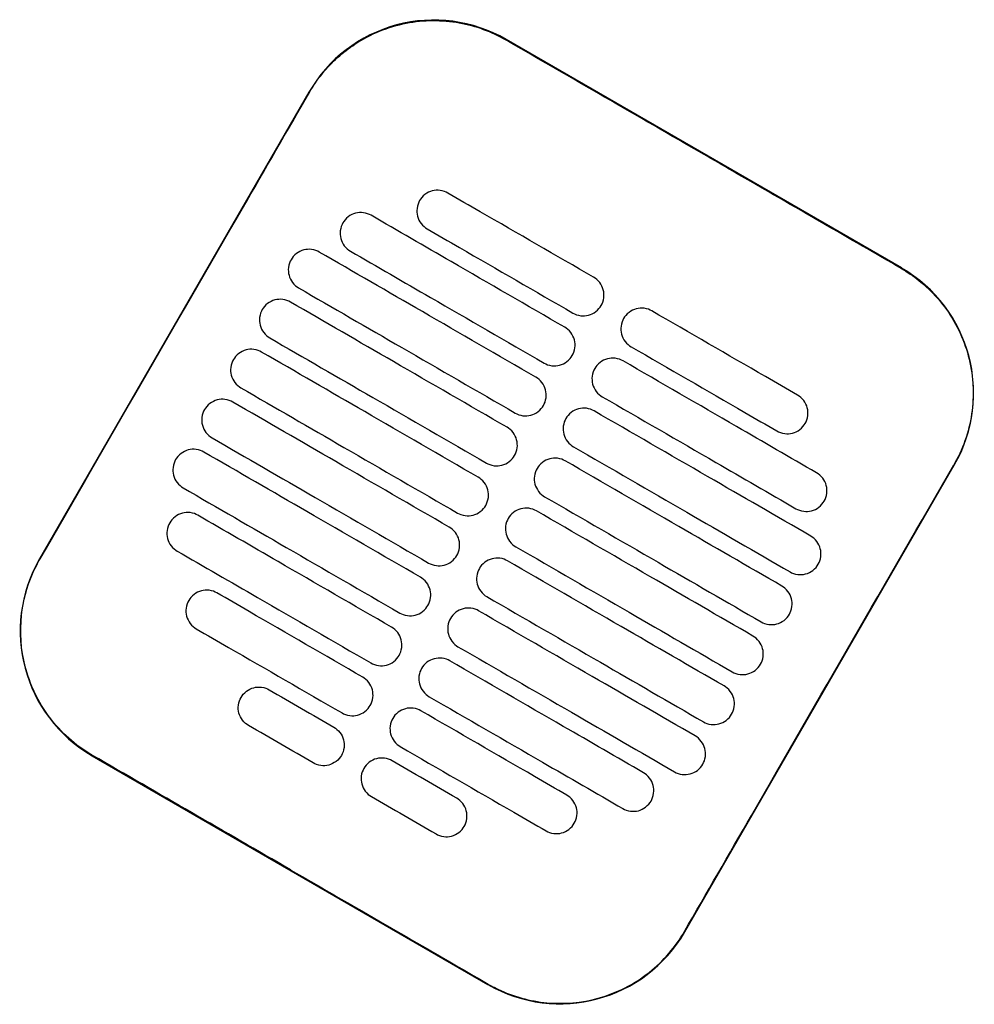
# Model space of a CAD drawing. Header units: metres. Extents: x 15.7 to 54.8, y -39.7 to 1.1.
# Tile 136 of 256: x 35.8 to 36, y -31.5 to -31.3. Entities that reach past the tile are written whole.
import ezdxf

# ---------------------------------------------------------------- set-up
doc = ezdxf.new("R2010")
doc.units = ezdxf.units.M
doc.header["$MEASUREMENT"] = 0
doc.layers.add('2D', color=252, linetype='Continuous')

# ---------------------------------------------------------------- blocks, each defined once
blk = doc.blocks.new('2D_QYOS_600')
for p, q in [((0.66975, -1.55474), (0.58749, -1.50722)), ((0.54651, -1.5182), (0.49048, -1.61518)), ((0.6247, -1.69271), (0.68072, -1.59573)), ((0.50145, -1.65616), (0.58371, -1.70368))]:
    blk.add_line(p, q)
for centre, start, end in [((0.57248, -1.5332), 59.9865, 149.9865), ((0.65474, -1.58072), 329.9865, 59.9865), ((0.51646, -1.63018), 149.9865, 239.9865), ((0.59872, -1.6777), 239.9865, 329.9865)]:
    blk.add_arc(centre, 0.03, start, end)
for points, knots in [([(0.5466, -1.51825), (0.5474, -1.51686), (0.54831, -1.51554), (0.55126, -1.51193), (0.55353, -1.50988), (0.55932, -1.50608), (0.56295, -1.5046), (0.57039, -1.50315), (0.57413, -1.50312), (0.58118, -1.50439), (0.58444, -1.50559), (0.58743, -1.50732)], [12.978915, 12.978915, 12.978915, 12.978915, 13.461173, 13.461173, 14.374287, 14.374287, 15.53872, 15.53872, 16.650066, 16.650066, 17.687358, 17.687358, 17.687358, 17.687358]), ([(0.49058, -1.61523), (0.50462, -1.59094), (0.51866, -1.56665), (0.53733, -1.53432), (0.54196, -1.52628), (0.5466, -1.51825)], [1.133412, 1.133412, 1.133412, 1.133412, 2.681586, 2.681586, 3.193366, 3.193366, 3.193366, 3.193366]), ([(0.66969, -1.55484), (0.6591, -1.54872), (0.64807, -1.54236), (0.6326, -1.53342), (0.63056, -1.53225), (0.62856, -1.53109)], [-21.78268, -21.78268, -21.78268, -21.78268, -17.142885, -17.142885, -16.423665, -16.423665, -16.423665, -16.423665]), ([(0.57539, -1.53915), (0.57497, -1.53891), (0.57442, -1.53869), (0.57324, -1.53854), (0.57268, -1.53858), (0.57161, -1.53886), (0.57109, -1.53911), (0.57013, -1.53984), (0.56977, -1.5403), (0.56952, -1.54073)], [-0.5513873, -0.5513873, -0.5513873, -0.5513873, -0.4031046, -0.4031046, -0.2776919, -0.2776919, -0.1471638, -0.1471638, 0, 0, 0, 0]), ([(0.60571, -1.55667), (0.59784, -1.55212), (0.58997, -1.54758), (0.57987, -1.54174), (0.57763, -1.54045), (0.57539, -1.53915)], [0.699452, 0.699452, 0.699452, 0.699452, 3.425217, 3.425217, 4.200582, 4.200582, 4.200582, 4.200582]), ([(0.56952, -1.54073), (0.56928, -1.54115), (0.56906, -1.5417), (0.56891, -1.54289), (0.56894, -1.54344), (0.56923, -1.54452), (0.56948, -1.54504), (0.57021, -1.54599), (0.57066, -1.54635), (0.57109, -1.5466)], [-0.5553355, -0.5553355, -0.5553355, -0.5553355, -0.4045594, -0.4045594, -0.278267, -0.278267, -0.1472206, -0.1472206, 0, 0, 0, 0]), ([(0.55943, -1.54379), (0.55901, -1.54355), (0.55846, -1.54333), (0.55728, -1.54318), (0.55672, -1.54322), (0.55565, -1.5435), (0.55513, -1.54375), (0.55417, -1.54448), (0.55381, -1.54494), (0.55356, -1.54537)], [-0.5514247, -0.5514247, -0.5514247, -0.5514247, -0.4031161, -0.4031161, -0.2776965, -0.2776965, -0.1471644, -0.1471644, 0, 0, 0, 0]), ([(0.5997, -1.56706), (0.59184, -1.56251), (0.58397, -1.55797), (0.57054, -1.55021), (0.56499, -1.547), (0.55943, -1.54379)], [0.699452, 0.699452, 0.699452, 0.699452, 3.42526, 3.42526, 5.350619, 5.350619, 5.350619, 5.350619]), ([(0.55356, -1.54537), (0.55332, -1.54579), (0.5531, -1.54634), (0.55295, -1.54753), (0.55298, -1.54808), (0.55326, -1.54916), (0.55352, -1.54967), (0.55425, -1.55063), (0.5547, -1.55099), (0.55513, -1.55124)], [-0.5553006, -0.5553006, -0.5553006, -0.5553006, -0.4045498, -0.4045498, -0.2782639, -0.2782639, -0.1472208, -0.1472208, 0, 0, 0, 0]), ([(0.57109, -1.5466), (0.57333, -1.54789), (0.57556, -1.54919), (0.58567, -1.55502), (0.59354, -1.55957), (0.6014, -1.56411)], [2.649916, 2.649916, 2.649916, 2.649916, 3.425249, 3.425249, 6.151046, 6.151046, 6.151046, 6.151046]), ([(0.54866, -1.55143), (0.54824, -1.55119), (0.54769, -1.55097), (0.54651, -1.55082), (0.54596, -1.55086), (0.54488, -1.55114), (0.54436, -1.55139), (0.54341, -1.55212), (0.54304, -1.55258), (0.54279, -1.55301)], [-0.5514376, -0.5514376, -0.5514376, -0.5514376, -0.4031217, -0.4031217, -0.2776979, -0.2776979, -0.1471642, -0.1471642, 0, 0, 0, 0]), ([(0.5937, -1.57745), (0.58583, -1.5729), (0.57797, -1.56836), (0.56295, -1.55969), (0.55581, -1.55556), (0.54866, -1.55143)], [0.699452, 0.699452, 0.699452, 0.699452, 3.425292, 3.425292, 5.900643, 5.900643, 5.900643, 5.900643]), ([(0.55513, -1.55124), (0.56068, -1.55445), (0.56624, -1.55766), (0.57967, -1.56541), (0.58753, -1.56996), (0.5954, -1.5745)], [1.499949, 1.499949, 1.499949, 1.499949, 3.425284, 3.425284, 6.151116, 6.151116, 6.151116, 6.151116]), ([(0.54279, -1.55301), (0.54255, -1.55343), (0.54233, -1.55398), (0.54218, -1.55517), (0.54222, -1.55572), (0.5425, -1.5568), (0.54275, -1.55731), (0.54348, -1.55827), (0.54394, -1.55863), (0.54436, -1.55888)], [-0.5552879, -0.5552879, -0.5552879, -0.5552879, -0.4045447, -0.4045447, -0.2782629, -0.2782629, -0.1472212, -0.1472212, 0, 0, 0, 0]), ([(0.66969, -1.55484), (0.67097, -1.55558), (0.6722, -1.55641), (0.67535, -1.55892), (0.67713, -1.56075), (0.67866, -1.56278), (0.68096, -1.56585), (0.68264, -1.56932), (0.68461, -1.57671), (0.68488, -1.58056), (0.68395, -1.58819), (0.68274, -1.59189), (0.68078, -1.5954), (0.6807, -1.59554), (0.68063, -1.59567)], [17.619777, 17.619777, 17.619777, 17.619777, 18.064718, 18.064718, 18.827754, 18.827754, 18.827754, 19.97637, 19.97637, 21.122539, 21.122539, 22.281306, 22.281306, 22.328075, 22.328075, 22.328075, 22.328075]), ([(0.60727, -1.56254), (0.60752, -1.56212), (0.60774, -1.56156), (0.60789, -1.56038), (0.60785, -1.55982), (0.60757, -1.55875), (0.60732, -1.55823), (0.60659, -1.55728), (0.60613, -1.55691), (0.60571, -1.55667)], [-0.5553984, -0.5553984, -0.5553984, -0.5553984, -0.4045681, -0.4045681, -0.278271, -0.278271, -0.1472202, -0.1472202, 0, 0, 0, 0]), ([(0.54436, -1.55888), (0.55151, -1.56301), (0.55865, -1.56713), (0.57366, -1.5758), (0.58153, -1.58035), (0.5894, -1.58489)], [0.949972, 0.949972, 0.949972, 0.949972, 3.425307, 3.425307, 6.151164, 6.151164, 6.151164, 6.151164]), ([(0.54266, -1.56182), (0.54224, -1.56158), (0.54169, -1.56136), (0.54051, -1.56121), (0.53996, -1.56125), (0.53888, -1.56153), (0.53836, -1.56178), (0.5374, -1.56251), (0.53704, -1.56297), (0.53679, -1.5634)], [-0.5514273, -0.5514273, -0.5514273, -0.5514273, -0.4031209, -0.4031209, -0.2776962, -0.2776962, -0.1471634, -0.1471634, 0, 0, 0, 0]), ([(0.53679, -1.5634), (0.53655, -1.56382), (0.53633, -1.56437), (0.53618, -1.56556), (0.53622, -1.56611), (0.5365, -1.56719), (0.53675, -1.5677), (0.53748, -1.56866), (0.53794, -1.56902), (0.53836, -1.56927)], [-0.5552955, -0.5552955, -0.5552955, -0.5552955, -0.4045438, -0.4045438, -0.2782634, -0.2782634, -0.1472215, -0.1472215, 0, 0, 0, 0]), ([(0.5877, -1.58784), (0.57983, -1.58329), (0.57196, -1.57875), (0.55695, -1.57008), (0.54981, -1.56595), (0.54266, -1.56182)], [0.699452, 0.699452, 0.699452, 0.699452, 3.425313, 3.425313, 5.900643, 5.900643, 5.900643, 5.900643]), ([(0.6014, -1.56411), (0.60183, -1.56436), (0.60238, -1.56457), (0.60356, -1.56472), (0.60411, -1.56469), (0.60519, -1.56441), (0.6057, -1.56415), (0.60666, -1.56342), (0.60703, -1.56296), (0.60727, -1.56254)], [-0.551307, -0.551307, -0.551307, -0.551307, -0.4030846, -0.4030846, -0.2776802, -0.2776802, -0.1471604, -0.1471604, 0, 0, 0, 0]), ([(0.61782, -1.56366), (0.6174, -1.56342), (0.61685, -1.5632), (0.61567, -1.56305), (0.61511, -1.56309), (0.61404, -1.56337), (0.61352, -1.56362), (0.61256, -1.56435), (0.61219, -1.56481), (0.61195, -1.56524)], [-0.5512944, -0.5512944, -0.5512944, -0.5512944, -0.4030833, -0.4030833, -0.2776787, -0.2776787, -0.1471599, -0.1471599, 0, 0, 0, 0]), ([(0.64814, -1.58118), (0.6459, -1.57988), (0.64366, -1.57859), (0.63355, -1.57275), (0.62569, -1.56821), (0.61782, -1.56366)], [2.649852, 2.649852, 2.649852, 2.649852, 3.425217, 3.425217, 6.150982, 6.150982, 6.150982, 6.150982]), ([(0.61195, -1.56524), (0.61171, -1.56566), (0.61149, -1.56621), (0.61134, -1.5674), (0.61137, -1.56795), (0.61165, -1.56903), (0.61191, -1.56955), (0.61263, -1.5705), (0.61309, -1.57086), (0.61352, -1.57111)], [-0.555416, -0.555416, -0.555416, -0.555416, -0.4045716, -0.4045716, -0.2782736, -0.2782736, -0.1472211, -0.1472211, 0, 0, 0, 0]), ([(0.60127, -1.57293), (0.60152, -1.57251), (0.60173, -1.57195), (0.60188, -1.57077), (0.60185, -1.57021), (0.60157, -1.56914), (0.60131, -1.56862), (0.60059, -1.56767), (0.60013, -1.5673), (0.5997, -1.56706)], [-0.5553839, -0.5553839, -0.5553839, -0.5553839, -0.4045626, -0.4045626, -0.2782686, -0.2782686, -0.1472195, -0.1472195, 0, 0, 0, 0]), ([(0.53836, -1.56927), (0.5455, -1.5734), (0.55265, -1.57752), (0.56766, -1.5862), (0.57553, -1.59074), (0.5834, -1.59529)], [0.949998, 0.949998, 0.949998, 0.949998, 3.42532, 3.42532, 6.151189, 6.151189, 6.151189, 6.151189]), ([(0.53666, -1.57221), (0.53624, -1.57197), (0.53569, -1.57175), (0.53451, -1.5716), (0.53395, -1.57164), (0.53288, -1.57192), (0.53236, -1.57217), (0.5314, -1.5729), (0.53104, -1.57336), (0.53079, -1.57379)], [-0.5514137, -0.5514137, -0.5514137, -0.5514137, -0.4031194, -0.4031194, -0.2776944, -0.2776944, -0.1471627, -0.1471627, 0, 0, 0, 0]), ([(0.61352, -1.57111), (0.62138, -1.57566), (0.62925, -1.5802), (0.63936, -1.58604), (0.6416, -1.58733), (0.64383, -1.58862)], [0.699452, 0.699452, 0.699452, 0.699452, 3.425249, 3.425249, 4.200582, 4.200582, 4.200582, 4.200582]), ([(0.53079, -1.57379), (0.53055, -1.57421), (0.53033, -1.57476), (0.53018, -1.57595), (0.53021, -1.5765), (0.5305, -1.57758), (0.53075, -1.5781), (0.53148, -1.57905), (0.53193, -1.57941), (0.53236, -1.57966)], [-0.5553078, -0.5553078, -0.5553078, -0.5553078, -0.4045446, -0.4045446, -0.2782647, -0.2782647, -0.147222, -0.147222, 0, 0, 0, 0]), ([(0.5817, -1.59823), (0.57383, -1.59368), (0.56596, -1.58914), (0.55095, -1.58047), (0.5438, -1.57634), (0.53666, -1.57221)], [0.699452, 0.699452, 0.699452, 0.699452, 3.425322, 3.425322, 5.900643, 5.900643, 5.900643, 5.900643]), ([(0.5954, -1.5745), (0.59582, -1.57475), (0.59637, -1.57497), (0.59755, -1.57511), (0.59811, -1.57508), (0.59918, -1.5748), (0.5997, -1.57454), (0.60066, -1.57381), (0.60103, -1.57335), (0.60127, -1.57293)], [-0.551317, -0.551317, -0.551317, -0.551317, -0.4030867, -0.4030867, -0.2776803, -0.2776803, -0.1471597, -0.1471597, 0, 0, 0, 0]), ([(0.61182, -1.57405), (0.61139, -1.57381), (0.61085, -1.57359), (0.60966, -1.57344), (0.60911, -1.57348), (0.60804, -1.57376), (0.60752, -1.57401), (0.60656, -1.57475), (0.60619, -1.5752), (0.60595, -1.57563)], [-0.5513075, -0.5513075, -0.5513075, -0.5513075, -0.4030857, -0.4030857, -0.2776792, -0.2776792, -0.1471593, -0.1471593, 0, 0, 0, 0]), ([(0.60595, -1.57563), (0.6057, -1.57605), (0.60548, -1.5766), (0.60533, -1.57779), (0.60537, -1.57834), (0.60565, -1.57942), (0.6059, -1.57994), (0.60663, -1.58089), (0.60709, -1.58126), (0.60751, -1.5815)], [-0.5553971, -0.5553971, -0.5553971, -0.5553971, -0.4045652, -0.4045652, -0.2782705, -0.2782705, -0.1472202, -0.1472202, 0, 0, 0, 0]), ([(0.65209, -1.59732), (0.64653, -1.59411), (0.64098, -1.5909), (0.62755, -1.58314), (0.61968, -1.5786), (0.61182, -1.57405)], [1.499901, 1.499901, 1.499901, 1.499901, 3.42526, 3.42526, 6.151068, 6.151068, 6.151068, 6.151068]), ([(0.59527, -1.58332), (0.59551, -1.5829), (0.59573, -1.58235), (0.59588, -1.58116), (0.59584, -1.5806), (0.59556, -1.57953), (0.59531, -1.57901), (0.59458, -1.57806), (0.59413, -1.57769), (0.5937, -1.57745)], [-0.5553742, -0.5553742, -0.5553742, -0.5553742, -0.4045587, -0.4045587, -0.278267, -0.278267, -0.1472191, -0.1472191, 0, 0, 0, 0]), ([(0.53236, -1.57966), (0.5395, -1.58379), (0.54665, -1.58791), (0.56166, -1.59659), (0.56953, -1.60113), (0.57739, -1.60568)], [0.950001, 0.950001, 0.950001, 0.950001, 3.425322, 3.425322, 6.151192, 6.151192, 6.151192, 6.151192]), ([(0.53066, -1.5826), (0.53023, -1.58236), (0.52969, -1.58214), (0.5285, -1.58199), (0.52795, -1.58203), (0.52688, -1.58231), (0.52636, -1.58256), (0.5254, -1.5833), (0.52503, -1.58375), (0.52479, -1.58418)], [-0.5513969, -0.5513969, -0.5513969, -0.5513969, -0.4031172, -0.4031172, -0.2776925, -0.2776925, -0.1471621, -0.1471621, 0, 0, 0, 0]), ([(0.60751, -1.5815), (0.61538, -1.58605), (0.62325, -1.59059), (0.63668, -1.59835), (0.64223, -1.60156), (0.64779, -1.60477)], [0.699452, 0.699452, 0.699452, 0.699452, 3.425284, 3.425284, 5.350619, 5.350619, 5.350619, 5.350619]), ([(0.6497, -1.58705), (0.64995, -1.58663), (0.65017, -1.58607), (0.65032, -1.58489), (0.65028, -1.58433), (0.65, -1.58326), (0.64975, -1.58274), (0.64902, -1.58179), (0.64856, -1.58142), (0.64814, -1.58118)], [-0.5554179, -0.5554179, -0.5554179, -0.5554179, -0.4045683, -0.4045683, -0.2782761, -0.2782761, -0.1472238, -0.1472238, 0, 0, 0, 0]), ([(0.52479, -1.58418), (0.52454, -1.5846), (0.52432, -1.58515), (0.52417, -1.58634), (0.52421, -1.58689), (0.52449, -1.58797), (0.52474, -1.58849), (0.52547, -1.58944), (0.52593, -1.58981), (0.52636, -1.59005)], [-0.5553248, -0.5553248, -0.5553248, -0.5553248, -0.4045472, -0.4045472, -0.2782668, -0.2782668, -0.1472227, -0.1472227, 0, 0, 0, 0]), ([(0.57569, -1.60862), (0.56783, -1.60408), (0.55996, -1.59953), (0.54495, -1.59086), (0.5378, -1.58673), (0.53066, -1.5826)], [0.699452, 0.699452, 0.699452, 0.699452, 3.425321, 3.425321, 5.900643, 5.900643, 5.900643, 5.900643]), ([(0.5894, -1.58489), (0.58982, -1.58514), (0.59037, -1.58536), (0.59155, -1.58551), (0.5921, -1.58547), (0.59318, -1.58519), (0.5937, -1.58493), (0.59466, -1.5842), (0.59502, -1.58374), (0.59527, -1.58332)], [-0.5513236, -0.5513236, -0.5513236, -0.5513236, -0.4030881, -0.4030881, -0.2776804, -0.2776804, -0.1471592, -0.1471592, 0, 0, 0, 0]), ([(0.60581, -1.58445), (0.60539, -1.5842), (0.60484, -1.58398), (0.60366, -1.58383), (0.60311, -1.58387), (0.60203, -1.58415), (0.60151, -1.58441), (0.60056, -1.58514), (0.60019, -1.5856), (0.59994, -1.58602)], [-0.5513173, -0.5513173, -0.5513173, -0.5513173, -0.4030875, -0.4030875, -0.2776797, -0.2776797, -0.147159, -0.147159, 0, 0, 0, 0]), ([(0.59994, -1.58602), (0.5997, -1.58644), (0.59948, -1.58699), (0.59933, -1.58818), (0.59937, -1.58874), (0.59965, -1.58981), (0.5999, -1.59033), (0.60063, -1.59128), (0.60109, -1.59165), (0.60151, -1.59189)], [-0.555383, -0.555383, -0.555383, -0.555383, -0.4045605, -0.4045605, -0.2782682, -0.2782682, -0.1472195, -0.1472195, 0, 0, 0, 0]), ([(0.65085, -1.61046), (0.64371, -1.60633), (0.63656, -1.60221), (0.62155, -1.59354), (0.61368, -1.58899), (0.60581, -1.58445)], [0.949941, 0.949941, 0.949941, 0.949941, 3.425291, 3.425291, 6.151132, 6.151132, 6.151132, 6.151132]), ([(0.58927, -1.59371), (0.58951, -1.59329), (0.58973, -1.59274), (0.58988, -1.59155), (0.58984, -1.591), (0.58956, -1.58992), (0.58931, -1.5894), (0.58858, -1.58845), (0.58812, -1.58808), (0.5877, -1.58784)], [-0.5553693, -0.5553693, -0.5553693, -0.5553693, -0.4045566, -0.4045566, -0.2782661, -0.2782661, -0.1472189, -0.1472189, 0, 0, 0, 0]), ([(0.64383, -1.58862), (0.64426, -1.58887), (0.6448, -1.58908), (0.64599, -1.58923), (0.64654, -1.5892), (0.64761, -1.58892), (0.64813, -1.58866), (0.64909, -1.58793), (0.64946, -1.58747), (0.6497, -1.58705)], [-0.5513007, -0.5513007, -0.5513007, -0.5513007, -0.4030941, -0.4030941, -0.2776814, -0.2776814, -0.1471603, -0.1471603, 0, 0, 0, 0]), ([(0.52636, -1.59005), (0.5335, -1.59418), (0.54064, -1.59831), (0.55566, -1.60698), (0.56352, -1.61152), (0.57139, -1.61607)], [0.949982, 0.949982, 0.949982, 0.949982, 3.425312, 3.425312, 6.151173, 6.151173, 6.151173, 6.151173]), ([(0.52465, -1.593), (0.52423, -1.59275), (0.52368, -1.59253), (0.5225, -1.59238), (0.52195, -1.59242), (0.52087, -1.5927), (0.52035, -1.59296), (0.5194, -1.59369), (0.51903, -1.59415), (0.51878, -1.59457)], [-0.5513769, -0.5513769, -0.5513769, -0.5513769, -0.4031143, -0.4031143, -0.2776905, -0.2776905, -0.1471617, -0.1471617, 0, 0, 0, 0]), ([(0.60151, -1.59189), (0.60938, -1.59644), (0.61725, -1.60098), (0.63226, -1.60965), (0.6394, -1.61378), (0.64655, -1.61791)], [0.699452, 0.699452, 0.699452, 0.699452, 3.425308, 3.425308, 5.900643, 5.900643, 5.900643, 5.900643]), ([(0.56969, -1.61901), (0.56182, -1.61447), (0.55396, -1.60992), (0.53894, -1.60125), (0.5318, -1.59712), (0.52465, -1.593)], [0.699452, 0.699452, 0.699452, 0.699452, 3.425308, 3.425308, 5.900643, 5.900643, 5.900643, 5.900643]), ([(0.5834, -1.59529), (0.58382, -1.59553), (0.58437, -1.59575), (0.58555, -1.5959), (0.5861, -1.59586), (0.58718, -1.59558), (0.5877, -1.59533), (0.58866, -1.59459), (0.58902, -1.59414), (0.58927, -1.59371)], [-0.5513269, -0.5513269, -0.5513269, -0.5513269, -0.403089, -0.403089, -0.2776804, -0.2776804, -0.1471589, -0.1471589, 0, 0, 0, 0]), ([(0.59981, -1.59484), (0.59939, -1.59459), (0.59884, -1.59437), (0.59766, -1.59423), (0.59711, -1.59426), (0.59603, -1.59454), (0.59551, -1.5948), (0.59455, -1.59553), (0.59419, -1.59599), (0.59394, -1.59641)], [-0.5513238, -0.5513238, -0.5513238, -0.5513238, -0.4030887, -0.4030887, -0.27768, -0.27768, -0.1471588, -0.1471588, 0, 0, 0, 0]), ([(0.51878, -1.59457), (0.51854, -1.59499), (0.51832, -1.59554), (0.51817, -1.59673), (0.51821, -1.59729), (0.51849, -1.59836), (0.51874, -1.59888), (0.51947, -1.59983), (0.51993, -1.6002), (0.52035, -1.60044)], [-0.5553464, -0.5553464, -0.5553464, -0.5553464, -0.4045515, -0.4045515, -0.2782697, -0.2782697, -0.1472236, -0.1472236, 0, 0, 0, 0]), ([(0.59394, -1.59641), (0.5937, -1.59683), (0.59348, -1.59739), (0.59333, -1.59857), (0.59337, -1.59913), (0.59365, -1.6002), (0.5939, -1.60072), (0.59463, -1.60167), (0.59509, -1.60204), (0.59551, -1.60228)], [-0.5553737, -0.5553737, -0.5553737, -0.5553737, -0.4045574, -0.4045574, -0.2782667, -0.2782667, -0.1472191, -0.1472191, 0, 0, 0, 0]), ([(0.64485, -1.62085), (0.6377, -1.61673), (0.63056, -1.6126), (0.61555, -1.60393), (0.60768, -1.59938), (0.59981, -1.59484)], [0.949982, 0.949982, 0.949982, 0.949982, 3.425312, 3.425312, 6.151173, 6.151173, 6.151173, 6.151173]), ([(0.6246, -1.69265), (0.62916, -1.68476), (0.63389, -1.67656), (0.65254, -1.64426), (0.66658, -1.61996), (0.68063, -1.59567)], [-3.18138, -3.18138, -3.18138, -3.18138, -2.673929, -2.673929, -1.133377, -1.133377, -1.133377, -1.133377]), ([(0.58326, -1.6041), (0.58351, -1.60368), (0.58373, -1.60313), (0.58388, -1.60194), (0.58384, -1.60139), (0.58356, -1.60031), (0.58331, -1.59979), (0.58258, -1.59884), (0.58212, -1.59848), (0.5817, -1.59823)], [-0.5553691, -0.5553691, -0.5553691, -0.5553691, -0.4045561, -0.4045561, -0.278266, -0.278266, -0.1472189, -0.1472189, 0, 0, 0, 0]), ([(0.65366, -1.60319), (0.6539, -1.60277), (0.65412, -1.60222), (0.65427, -1.60103), (0.65423, -1.60048), (0.65395, -1.5994), (0.6537, -1.59888), (0.65297, -1.59793), (0.65252, -1.59756), (0.65209, -1.59732)], [-0.5553798, -0.5553798, -0.5553798, -0.5553798, -0.4045588, -0.4045588, -0.278273, -0.278273, -0.147224, -0.147224, 0, 0, 0, 0]), ([(0.52035, -1.60044), (0.5275, -1.60457), (0.53464, -1.6087), (0.54965, -1.61737), (0.55752, -1.62191), (0.56539, -1.62646)], [0.949941, 0.949941, 0.949941, 0.949941, 3.425292, 3.425292, 6.151132, 6.151132, 6.151132, 6.151132]), ([(0.59551, -1.60228), (0.60338, -1.60683), (0.61125, -1.61137), (0.62626, -1.62004), (0.6334, -1.62417), (0.64055, -1.6283)], [0.699452, 0.699452, 0.699452, 0.699452, 3.425321, 3.425321, 5.900643, 5.900643, 5.900643, 5.900643]), ([(0.57739, -1.60568), (0.57782, -1.60592), (0.57837, -1.60614), (0.57955, -1.60629), (0.5801, -1.60625), (0.58118, -1.60597), (0.58169, -1.60572), (0.58265, -1.60499), (0.58302, -1.60453), (0.58326, -1.6041)], [-0.551327, -0.551327, -0.551327, -0.551327, -0.4030892, -0.4030892, -0.2776802, -0.2776802, -0.1471588, -0.1471588, 0, 0, 0, 0]), ([(0.59381, -1.60523), (0.59339, -1.60498), (0.59284, -1.60477), (0.59166, -1.60462), (0.5911, -1.60465), (0.59003, -1.60493), (0.58951, -1.60519), (0.58855, -1.60592), (0.58819, -1.60638), (0.58794, -1.6068)], [-0.551327, -0.551327, -0.551327, -0.551327, -0.4030892, -0.4030892, -0.2776802, -0.2776802, -0.1471588, -0.1471588, 0, 0, 0, 0]), ([(0.64779, -1.60477), (0.64821, -1.60501), (0.64876, -1.60523), (0.64994, -1.60538), (0.65049, -1.60534), (0.65157, -1.60506), (0.65209, -1.60481), (0.65305, -1.60408), (0.65341, -1.60362), (0.65366, -1.60319)], [-0.5513421, -0.5513421, -0.5513421, -0.5513421, -0.4031061, -0.4031061, -0.2776864, -0.2776864, -0.147161, -0.147161, 0, 0, 0, 0]), ([(0.52341, -1.60614), (0.52299, -1.60589), (0.52244, -1.60568), (0.52126, -1.60553), (0.52071, -1.60556), (0.51963, -1.60584), (0.51911, -1.6061), (0.51816, -1.60683), (0.51779, -1.60729), (0.51754, -1.60771)], [-0.551342, -0.551342, -0.551342, -0.551342, -0.4031061, -0.4031061, -0.2776864, -0.2776864, -0.147161, -0.147161, 0, 0, 0, 0]), ([(0.56369, -1.6294), (0.55582, -1.62486), (0.54795, -1.62031), (0.53453, -1.61256), (0.52897, -1.60935), (0.52341, -1.60614)], [0.699452, 0.699452, 0.699452, 0.699452, 3.425284, 3.425284, 5.350619, 5.350619, 5.350619, 5.350619]), ([(0.63885, -1.63124), (0.6317, -1.62712), (0.62456, -1.62299), (0.60954, -1.61432), (0.60168, -1.60977), (0.59381, -1.60523)], [0.950001, 0.950001, 0.950001, 0.950001, 3.425322, 3.425322, 6.151192, 6.151192, 6.151192, 6.151192]), ([(0.51754, -1.60771), (0.5173, -1.60813), (0.51708, -1.60869), (0.51693, -1.60987), (0.51697, -1.61043), (0.51725, -1.6115), (0.5175, -1.61202), (0.51823, -1.61297), (0.51869, -1.61334), (0.51911, -1.61358)], [-0.55538, -0.55538, -0.55538, -0.55538, -0.4045589, -0.4045589, -0.278273, -0.278273, -0.147224, -0.147224, 0, 0, 0, 0]), ([(0.57726, -1.61449), (0.57751, -1.61407), (0.57773, -1.61352), (0.57787, -1.61233), (0.57784, -1.61178), (0.57756, -1.6107), (0.5773, -1.61019), (0.57658, -1.60923), (0.57612, -1.60887), (0.57569, -1.60862)], [-0.5553737, -0.5553737, -0.5553737, -0.5553737, -0.4045574, -0.4045574, -0.2782667, -0.2782667, -0.1472191, -0.1472191, 0, 0, 0, 0]), ([(0.58794, -1.6068), (0.5877, -1.60722), (0.58748, -1.60778), (0.58733, -1.60896), (0.58736, -1.60952), (0.58765, -1.61059), (0.5879, -1.61111), (0.58863, -1.61206), (0.58908, -1.61243), (0.58951, -1.61267)], [-0.5553691, -0.5553691, -0.5553691, -0.5553691, -0.4045561, -0.4045561, -0.278266, -0.278266, -0.1472189, -0.1472189, 0, 0, 0, 0]), ([(0.65242, -1.61633), (0.65266, -1.61591), (0.65288, -1.61536), (0.65303, -1.61417), (0.65299, -1.61362), (0.65271, -1.61254), (0.65246, -1.61203), (0.65173, -1.61107), (0.65128, -1.61071), (0.65085, -1.61046)], [-0.5553462, -0.5553462, -0.5553462, -0.5553462, -0.4045514, -0.4045514, -0.2782696, -0.2782696, -0.1472236, -0.1472236, 0, 0, 0, 0]), ([(0.58951, -1.61267), (0.59738, -1.61722), (0.60524, -1.62176), (0.62026, -1.63044), (0.6274, -1.63456), (0.63454, -1.63869)], [0.699452, 0.699452, 0.699452, 0.699452, 3.425322, 3.425322, 5.900643, 5.900643, 5.900643, 5.900643]), ([(0.51911, -1.61358), (0.52467, -1.61679), (0.53023, -1.62), (0.54365, -1.62776), (0.55152, -1.6323), (0.55939, -1.63685)], [1.499901, 1.499901, 1.499901, 1.499901, 3.42526, 3.42526, 6.151068, 6.151068, 6.151068, 6.151068]), ([(0.57139, -1.61607), (0.57181, -1.61631), (0.57236, -1.61653), (0.57354, -1.61668), (0.5741, -1.61664), (0.57517, -1.61636), (0.57569, -1.61611), (0.57665, -1.61538), (0.57702, -1.61492), (0.57726, -1.61449)], [-0.5513238, -0.5513238, -0.5513238, -0.5513238, -0.4030887, -0.4030887, -0.27768, -0.27768, -0.1471588, -0.1471588, 0, 0, 0, 0]), ([(0.50151, -1.65606), (0.50145, -1.65603), (0.50139, -1.656), (0.49792, -1.65396), (0.49494, -1.6513), (0.49019, -1.64498), (0.48846, -1.64138), (0.4866, -1.63408), (0.48635, -1.63047), (0.48707, -1.62395), (0.48784, -1.62107), (0.48947, -1.61728), (0.49, -1.61624), (0.49058, -1.61523)], [8.273299, 8.273299, 8.273299, 8.273299, 8.293543, 8.293543, 9.48086, 9.48086, 10.665623, 10.665623, 11.74288, 11.74288, 12.632334, 12.632334, 12.981673, 12.981673, 12.981673, 12.981673]), ([(0.58781, -1.61562), (0.58738, -1.61537), (0.58684, -1.61516), (0.58565, -1.61501), (0.5851, -1.61504), (0.58403, -1.61532), (0.58351, -1.61558), (0.58255, -1.61631), (0.58218, -1.61677), (0.58194, -1.61719)], [-0.551327, -0.551327, -0.551327, -0.551327, -0.403089, -0.403089, -0.2776804, -0.2776804, -0.1471589, -0.1471589, 0, 0, 0, 0]), ([(0.63284, -1.64163), (0.6257, -1.63751), (0.61855, -1.63338), (0.60354, -1.62471), (0.59567, -1.62016), (0.58781, -1.61562)], [0.949998, 0.949998, 0.949998, 0.949998, 3.42532, 3.42532, 6.151189, 6.151189, 6.151189, 6.151189]), ([(0.64655, -1.61791), (0.64697, -1.61815), (0.64752, -1.61837), (0.6487, -1.61852), (0.64925, -1.61848), (0.65033, -1.6182), (0.65085, -1.61795), (0.65181, -1.61722), (0.65217, -1.61676), (0.65242, -1.61633)], [-0.551377, -0.551377, -0.551377, -0.551377, -0.4031143, -0.4031143, -0.2776905, -0.2776905, -0.1471617, -0.1471617, 0, 0, 0, 0]), ([(0.58194, -1.61719), (0.58169, -1.61762), (0.58147, -1.61817), (0.58132, -1.61936), (0.58136, -1.61991), (0.58164, -1.62098), (0.58189, -1.6215), (0.58262, -1.62245), (0.58308, -1.62282), (0.58351, -1.62306)], [-0.5553693, -0.5553693, -0.5553693, -0.5553693, -0.4045566, -0.4045566, -0.2782661, -0.2782661, -0.1472189, -0.1472189, 0, 0, 0, 0]), ([(0.57126, -1.62488), (0.5715, -1.62446), (0.57172, -1.62391), (0.57187, -1.62272), (0.57183, -1.62217), (0.57155, -1.62109), (0.5713, -1.62058), (0.57057, -1.61962), (0.57012, -1.61926), (0.56969, -1.61901)], [-0.555383, -0.555383, -0.555383, -0.555383, -0.4045604, -0.4045604, -0.2782682, -0.2782682, -0.1472195, -0.1472195, 0, 0, 0, 0]), ([(0.64642, -1.62672), (0.64666, -1.6263), (0.64688, -1.62575), (0.64703, -1.62456), (0.64699, -1.62401), (0.64671, -1.62293), (0.64646, -1.62242), (0.64573, -1.62146), (0.64527, -1.6211), (0.64485, -1.62085)], [-0.5553245, -0.5553245, -0.5553245, -0.5553245, -0.4045471, -0.4045471, -0.2782667, -0.2782667, -0.1472226, -0.1472226, 0, 0, 0, 0]), ([(0.52737, -1.62228), (0.52695, -1.62204), (0.5264, -1.62182), (0.52522, -1.62167), (0.52466, -1.62171), (0.52359, -1.62199), (0.52307, -1.62224), (0.52211, -1.62297), (0.52175, -1.62343), (0.5215, -1.62386)], [-0.5513007, -0.5513007, -0.5513007, -0.5513007, -0.4030941, -0.4030941, -0.2776814, -0.2776814, -0.1471603, -0.1471603, 0, 0, 0, 0]), ([(0.55769, -1.63979), (0.54982, -1.63525), (0.54195, -1.6307), (0.53185, -1.62487), (0.52961, -1.62357), (0.52737, -1.62228)], [0.699452, 0.699452, 0.699452, 0.699452, 3.425249, 3.425249, 4.200582, 4.200582, 4.200582, 4.200582]), ([(0.58351, -1.62306), (0.59137, -1.62761), (0.59924, -1.63215), (0.61425, -1.64083), (0.6214, -1.64495), (0.62854, -1.64908)], [0.699452, 0.699452, 0.699452, 0.699452, 3.425313, 3.425313, 5.900643, 5.900643, 5.900643, 5.900643]), ([(0.5215, -1.62386), (0.52126, -1.62428), (0.52104, -1.62483), (0.52089, -1.62602), (0.52092, -1.62657), (0.52121, -1.62765), (0.52146, -1.62816), (0.52219, -1.62912), (0.52264, -1.62948), (0.52307, -1.62973)], [-0.555418, -0.555418, -0.555418, -0.555418, -0.4045683, -0.4045683, -0.2782762, -0.2782762, -0.1472238, -0.1472238, 0, 0, 0, 0]), ([(0.56539, -1.62646), (0.56581, -1.6267), (0.56636, -1.62692), (0.56754, -1.62707), (0.56809, -1.62703), (0.56917, -1.62675), (0.56969, -1.6265), (0.57065, -1.62577), (0.57101, -1.62531), (0.57126, -1.62488)], [-0.5513173, -0.5513173, -0.5513173, -0.5513173, -0.4030875, -0.4030875, -0.2776797, -0.2776797, -0.147159, -0.147159, 0, 0, 0, 0]), ([(0.5818, -1.62601), (0.58138, -1.62576), (0.58083, -1.62555), (0.57965, -1.6254), (0.5791, -1.62543), (0.57802, -1.62572), (0.5775, -1.62597), (0.57655, -1.6267), (0.57618, -1.62716), (0.57593, -1.62758)], [-0.5513237, -0.5513237, -0.5513237, -0.5513237, -0.4030882, -0.4030882, -0.2776804, -0.2776804, -0.1471592, -0.1471592, 0, 0, 0, 0]), ([(0.62684, -1.65202), (0.6197, -1.6479), (0.61255, -1.64377), (0.59754, -1.6351), (0.58967, -1.63055), (0.5818, -1.62601)], [0.949973, 0.949973, 0.949973, 0.949973, 3.425307, 3.425307, 6.151164, 6.151164, 6.151164, 6.151164]), ([(0.64055, -1.6283), (0.64097, -1.62854), (0.64152, -1.62876), (0.6427, -1.62891), (0.64325, -1.62887), (0.64433, -1.62859), (0.64485, -1.62834), (0.64581, -1.62761), (0.64617, -1.62715), (0.64642, -1.62672)], [-0.551397, -0.551397, -0.551397, -0.551397, -0.4031173, -0.4031173, -0.2776925, -0.2776925, -0.1471621, -0.1471621, 0, 0, 0, 0]), ([(0.57593, -1.62758), (0.57569, -1.62801), (0.57547, -1.62856), (0.57532, -1.62975), (0.57536, -1.6303), (0.57564, -1.63137), (0.57589, -1.63189), (0.57662, -1.63285), (0.57708, -1.63321), (0.5775, -1.63346)], [-0.5553742, -0.5553742, -0.5553742, -0.5553742, -0.4045587, -0.4045587, -0.278267, -0.278267, -0.1472191, -0.1472191, 0, 0, 0, 0]), ([(0.52307, -1.62973), (0.52531, -1.63102), (0.52754, -1.63231), (0.53765, -1.63815), (0.54552, -1.6427), (0.55338, -1.64724)], [2.649852, 2.649852, 2.649852, 2.649852, 3.425217, 3.425217, 6.150983, 6.150983, 6.150983, 6.150983]), ([(0.56526, -1.63527), (0.5655, -1.63485), (0.56572, -1.6343), (0.56587, -1.63311), (0.56583, -1.63256), (0.56555, -1.63148), (0.5653, -1.63097), (0.56457, -1.63001), (0.56411, -1.62965), (0.56369, -1.6294)], [-0.555397, -0.555397, -0.555397, -0.555397, -0.4045652, -0.4045652, -0.2782705, -0.2782705, -0.1472202, -0.1472202, 0, 0, 0, 0]), ([(0.64041, -1.63711), (0.64066, -1.63669), (0.64088, -1.63614), (0.64103, -1.63495), (0.64099, -1.6344), (0.64071, -1.63333), (0.64046, -1.63281), (0.63973, -1.63185), (0.63927, -1.63149), (0.63885, -1.63124)], [-0.5553076, -0.5553076, -0.5553076, -0.5553076, -0.4045445, -0.4045445, -0.2782646, -0.2782646, -0.1472219, -0.1472219, 0, 0, 0, 0]), ([(0.55939, -1.63685), (0.55981, -1.63709), (0.56036, -1.63731), (0.56154, -1.63746), (0.56209, -1.63742), (0.56317, -1.63714), (0.56369, -1.63689), (0.56465, -1.63616), (0.56501, -1.6357), (0.56526, -1.63527)], [-0.5513075, -0.5513075, -0.5513075, -0.5513075, -0.4030857, -0.4030857, -0.2776792, -0.2776792, -0.1471593, -0.1471593, 0, 0, 0, 0]), ([(0.5775, -1.63346), (0.58537, -1.638), (0.59324, -1.64255), (0.60825, -1.65122), (0.61539, -1.65534), (0.62254, -1.65947)], [0.699452, 0.699452, 0.699452, 0.699452, 3.425292, 3.425292, 5.900643, 5.900643, 5.900643, 5.900643]), ([(0.5758, -1.6364), (0.57538, -1.63616), (0.57483, -1.63594), (0.57365, -1.63579), (0.5731, -1.63583), (0.57202, -1.63611), (0.5715, -1.63636), (0.57054, -1.63709), (0.57018, -1.63755), (0.56993, -1.63797)], [-0.5513171, -0.5513171, -0.5513171, -0.5513171, -0.4030867, -0.4030867, -0.2776803, -0.2776803, -0.1471597, -0.1471597, 0, 0, 0, 0]), ([(0.61608, -1.65966), (0.61052, -1.65645), (0.60496, -1.65324), (0.59154, -1.64549), (0.58367, -1.64094), (0.5758, -1.6364)], [1.499949, 1.499949, 1.499949, 1.499949, 3.425284, 3.425284, 6.151116, 6.151116, 6.151116, 6.151116]), ([(0.63454, -1.63869), (0.63497, -1.63893), (0.63552, -1.63915), (0.6367, -1.6393), (0.63725, -1.63926), (0.63833, -1.63898), (0.63884, -1.63873), (0.6398, -1.638), (0.64017, -1.63754), (0.64041, -1.63711)], [-0.5514139, -0.5514139, -0.5514139, -0.5514139, -0.4031194, -0.4031194, -0.2776944, -0.2776944, -0.1471626, -0.1471626, 0, 0, 0, 0]), ([(0.56993, -1.63797), (0.56969, -1.6384), (0.56947, -1.63895), (0.56932, -1.64014), (0.56936, -1.64069), (0.56964, -1.64176), (0.56989, -1.64228), (0.57062, -1.64324), (0.57108, -1.6436), (0.5715, -1.64385)], [-0.5553838, -0.5553838, -0.5553838, -0.5553838, -0.4045626, -0.4045626, -0.2782686, -0.2782686, -0.1472195, -0.1472195, 0, 0, 0, 0]), ([(0.55925, -1.64566), (0.5595, -1.64524), (0.55972, -1.64469), (0.55987, -1.6435), (0.55983, -1.64295), (0.55955, -1.64188), (0.5593, -1.64136), (0.55857, -1.6404), (0.55811, -1.64004), (0.55769, -1.63979)], [-0.5554159, -0.5554159, -0.5554159, -0.5554159, -0.4045716, -0.4045716, -0.2782736, -0.2782736, -0.1472211, -0.1472211, 0, 0, 0, 0]), ([(0.53238, -1.644), (0.53263, -1.64358), (0.53299, -1.64312), (0.53395, -1.64239), (0.53447, -1.64213), (0.53555, -1.64185), (0.5361, -1.64181), (0.53728, -1.64196), (0.53783, -1.64218), (0.53825, -1.64243)], [0, 0, 0, 0, 0.1471602, 0.1471602, 0.2776775, 0.2776775, 0.4030818, 0.4030818, 0.5512681, 0.5512681, 0.5512681, 0.5512681]), ([(0.63441, -1.64751), (0.63466, -1.64708), (0.63488, -1.64653), (0.63502, -1.64534), (0.63499, -1.64479), (0.63471, -1.64372), (0.63445, -1.6432), (0.63373, -1.64224), (0.63327, -1.64188), (0.63284, -1.64163)], [-0.5552953, -0.5552953, -0.5552953, -0.5552953, -0.4045437, -0.4045437, -0.2782634, -0.2782634, -0.1472215, -0.1472215, 0, 0, 0, 0]), ([(0.53395, -1.64987), (0.53353, -1.64963), (0.53307, -1.64926), (0.53234, -1.64831), (0.53209, -1.64779), (0.53181, -1.64672), (0.53177, -1.64616), (0.53192, -1.64497), (0.53214, -1.64442), (0.53238, -1.644)], [0, 0, 0, 0, 0.147223, 0.147223, 0.2782783, 0.2782783, 0.4045781, 0.4045781, 0.5554474, 0.5554474, 0.5554474, 0.5554474]), ([(0.5715, -1.64385), (0.57937, -1.64839), (0.58724, -1.65294), (0.60066, -1.66069), (0.60622, -1.6639), (0.61177, -1.66711)], [0.699452, 0.699452, 0.699452, 0.699452, 3.42526, 3.42526, 5.350619, 5.350619, 5.350619, 5.350619]), ([(0.55338, -1.64724), (0.55381, -1.64748), (0.55436, -1.6477), (0.55554, -1.64785), (0.55609, -1.64781), (0.55717, -1.64753), (0.55768, -1.64728), (0.55864, -1.64655), (0.55901, -1.64609), (0.55925, -1.64566)], [-0.5512944, -0.5512944, -0.5512944, -0.5512944, -0.4030833, -0.4030833, -0.2776787, -0.2776787, -0.1471599, -0.1471599, 0, 0, 0, 0]), ([(0.5698, -1.64679), (0.56938, -1.64655), (0.56883, -1.64633), (0.56765, -1.64618), (0.56709, -1.64622), (0.56602, -1.6465), (0.5655, -1.64675), (0.56454, -1.64748), (0.56418, -1.64794), (0.56393, -1.64837)], [-0.5513071, -0.5513071, -0.5513071, -0.5513071, -0.4030846, -0.4030846, -0.2776802, -0.2776802, -0.1471604, -0.1471604, 0, 0, 0, 0]), ([(0.60012, -1.6643), (0.59788, -1.66301), (0.59564, -1.66172), (0.58553, -1.65588), (0.57767, -1.65134), (0.5698, -1.64679)], [2.649916, 2.649916, 2.649916, 2.649916, 3.425249, 3.425249, 6.151046, 6.151046, 6.151046, 6.151046]), ([(0.62854, -1.64908), (0.62896, -1.64933), (0.62951, -1.64954), (0.63069, -1.64969), (0.63125, -1.64965), (0.63232, -1.64937), (0.63284, -1.64912), (0.6338, -1.64839), (0.63417, -1.64793), (0.63441, -1.64751)], [-0.5514274, -0.5514274, -0.5514274, -0.5514274, -0.4031209, -0.4031209, -0.2776962, -0.2776962, -0.1471634, -0.1471634, 0, 0, 0, 0]), ([(0.56393, -1.64837), (0.56369, -1.64879), (0.56347, -1.64934), (0.56332, -1.65053), (0.56335, -1.65108), (0.56364, -1.65216), (0.56389, -1.65267), (0.56462, -1.65363), (0.56507, -1.65399), (0.5655, -1.65424)], [-0.5553983, -0.5553983, -0.5553983, -0.5553983, -0.4045681, -0.4045681, -0.278271, -0.278271, -0.1472202, -0.1472202, 0, 0, 0, 0]), ([(0.55168, -1.65018), (0.55211, -1.65043), (0.55257, -1.65079), (0.55329, -1.65175), (0.55355, -1.65227), (0.55383, -1.65334), (0.55386, -1.65389), (0.55372, -1.65508), (0.5535, -1.65563), (0.55325, -1.65606)], [0, 0, 0, 0, 0.1472222, 0.1472222, 0.2782773, 0.2782773, 0.4045795, 0.4045795, 0.5554397, 0.5554397, 0.5554397, 0.5554397]), ([(0.62841, -1.6579), (0.62865, -1.65747), (0.62887, -1.65692), (0.62902, -1.65573), (0.62898, -1.65518), (0.6287, -1.65411), (0.62845, -1.65359), (0.62772, -1.65264), (0.62727, -1.65227), (0.62684, -1.65202)], [-0.5552876, -0.5552876, -0.5552876, -0.5552876, -0.4045446, -0.4045446, -0.2782629, -0.2782629, -0.1472212, -0.1472212, 0, 0, 0, 0]), ([(0.5655, -1.65424), (0.57337, -1.65878), (0.58123, -1.66333), (0.59134, -1.66916), (0.59358, -1.67046), (0.59581, -1.67175)], [0.699452, 0.699452, 0.699452, 0.699452, 3.425217, 3.425217, 4.200582, 4.200582, 4.200582, 4.200582]), ([(0.55325, -1.65606), (0.55301, -1.65648), (0.55264, -1.65694), (0.55168, -1.65767), (0.55116, -1.65792), (0.55009, -1.65821), (0.54953, -1.65824), (0.54835, -1.65809), (0.54781, -1.65788), (0.54738, -1.65763)], [0, 0, 0, 0, 0.1471605, 0.1471605, 0.2776781, 0.2776781, 0.4030803, 0.4030803, 0.5512777, 0.5512777, 0.5512777, 0.5512777]), ([(0.5638, -1.65718), (0.56337, -1.65694), (0.56283, -1.65672), (0.56164, -1.65657), (0.56109, -1.65661), (0.56002, -1.65689), (0.5595, -1.65714), (0.55854, -1.65787), (0.55817, -1.65833), (0.55793, -1.65876)], [-0.5512937, -0.5512937, -0.5512937, -0.5512937, -0.403082, -0.403082, -0.27768, -0.27768, -0.1471612, -0.1471612, 0, 0, 0, 0]), ([(0.55793, -1.65876), (0.55768, -1.65918), (0.55746, -1.65973), (0.55731, -1.66092), (0.55735, -1.66147), (0.55763, -1.66255), (0.55788, -1.66306), (0.55861, -1.66402), (0.55907, -1.66438), (0.5595, -1.66463)], [-0.5554178, -0.5554178, -0.5554178, -0.5554178, -0.4045751, -0.4045751, -0.2782741, -0.2782741, -0.1472211, -0.1472211, 0, 0, 0, 0]), ([(0.61764, -1.66554), (0.61789, -1.66511), (0.61811, -1.66456), (0.61826, -1.66337), (0.61822, -1.66282), (0.61794, -1.66175), (0.61769, -1.66123), (0.61696, -1.66027), (0.6165, -1.65991), (0.61608, -1.65966)], [-0.5553003, -0.5553003, -0.5553003, -0.5553003, -0.4045497, -0.4045497, -0.2782639, -0.2782639, -0.1472208, -0.1472208, 0, 0, 0, 0]), ([(0.62254, -1.65947), (0.62296, -1.65972), (0.62351, -1.65993), (0.62469, -1.66008), (0.62525, -1.66005), (0.62632, -1.65976), (0.62684, -1.65951), (0.6278, -1.65878), (0.62816, -1.65832), (0.62841, -1.6579)], [-0.5514378, -0.5514378, -0.5514378, -0.5514378, -0.4031217, -0.4031217, -0.2776979, -0.2776979, -0.1471642, -0.1471642, 0, 0, 0, 0]), ([(0.5788, -1.67081), (0.57904, -1.67039), (0.57926, -1.66984), (0.57941, -1.66865), (0.57937, -1.6681), (0.57909, -1.66702), (0.57884, -1.6665), (0.57811, -1.66555), (0.57765, -1.66519), (0.57723, -1.66494)], [-0.5553938, -0.5553938, -0.5553938, -0.5553938, -0.4045733, -0.4045733, -0.2782728, -0.2782728, -0.147221, -0.147221, 0, 0, 0, 0]), ([(0.60168, -1.67017), (0.60193, -1.66975), (0.60215, -1.6692), (0.6023, -1.66801), (0.60226, -1.66746), (0.60198, -1.66639), (0.60173, -1.66587), (0.601, -1.66491), (0.60054, -1.66455), (0.60012, -1.6643)], [-0.5553353, -0.5553353, -0.5553353, -0.5553353, -0.4045593, -0.4045593, -0.278267, -0.278267, -0.1472205, -0.1472205, 0, 0, 0, 0]), ([(0.61177, -1.66711), (0.6122, -1.66736), (0.61275, -1.66757), (0.61393, -1.66772), (0.61448, -1.66769), (0.61556, -1.6674), (0.61607, -1.66715), (0.61703, -1.66642), (0.6174, -1.66596), (0.61764, -1.66554)], [-0.5514248, -0.5514248, -0.5514248, -0.5514248, -0.4031161, -0.4031161, -0.2776965, -0.2776965, -0.1471644, -0.1471644, 0, 0, 0, 0]), ([(0.57293, -1.67239), (0.57335, -1.67263), (0.5739, -1.67285), (0.57508, -1.673), (0.57563, -1.67296), (0.57671, -1.67268), (0.57723, -1.67243), (0.57819, -1.6717), (0.57855, -1.67124), (0.5788, -1.67081)], [-0.5513269, -0.5513269, -0.5513269, -0.5513269, -0.4030891, -0.4030891, -0.2776846, -0.2776846, -0.1471626, -0.1471626, 0, 0, 0, 0]), ([(0.59581, -1.67175), (0.59624, -1.67199), (0.59679, -1.67221), (0.59797, -1.67236), (0.59852, -1.67232), (0.5996, -1.67204), (0.60011, -1.67179), (0.60107, -1.67106), (0.60144, -1.6706), (0.60168, -1.67017)], [-0.5513875, -0.5513875, -0.5513875, -0.5513875, -0.4031047, -0.4031047, -0.2776919, -0.2776919, -0.1471638, -0.1471638, 0, 0, 0, 0]), ([(0.54264, -1.67982), (0.54427, -1.68075), (0.54589, -1.68169), (0.5614, -1.69065), (0.57279, -1.69724), (0.58377, -1.70358)], [-12.071476, -12.071476, -12.071476, -12.071476, -11.509189, -11.509189, -6.696301, -6.696301, -6.696301, -6.696301]), ([(0.58377, -1.70358), (0.58443, -1.70396), (0.5851, -1.70432), (0.589, -1.70619), (0.59245, -1.70715), (0.59959, -1.7078), (0.60321, -1.70748), (0.61053, -1.70545), (0.61413, -1.70363), (0.62022, -1.69881), (0.62272, -1.69593), (0.6246, -1.69265)], [-8.20809, -8.20809, -8.20809, -8.20809, -7.978943, -7.978943, -6.912231, -6.912231, -5.830065, -5.830065, -4.632711, -4.632711, -3.498654, -3.498654, -3.498654, -3.498654])]:
    blk.add_open_spline(points, degree=3, knots=knots)
for points in [[(0.62856, -1.53109), (0.61485, -1.52317), (0.60114, -1.51525), (0.58743, -1.50732)], [(0.53825, -1.64243), (0.54273, -1.64501), (0.54721, -1.6476), (0.55168, -1.65018)], [(0.54738, -1.65763), (0.54291, -1.65504), (0.53843, -1.65246), (0.53395, -1.64987)], [(0.54264, -1.67982), (0.52893, -1.6719), (0.51522, -1.66398), (0.50151, -1.65606)], [(0.57723, -1.66494), (0.57275, -1.66235), (0.56827, -1.65977), (0.5638, -1.65718)], [(0.5595, -1.66463), (0.56397, -1.66721), (0.56845, -1.6698), (0.57293, -1.67239)]]:
    blk.add_open_spline(points, degree=3)

msp = doc.modelspace()

# ---------------------------------------------------------------- block references
at = {"layer": '2D'}
msp.add_blockref('2D_QYOS_600', (35.31925, -29.79677), dxfattribs=at)

doc.saveas('drawing.dxf')
